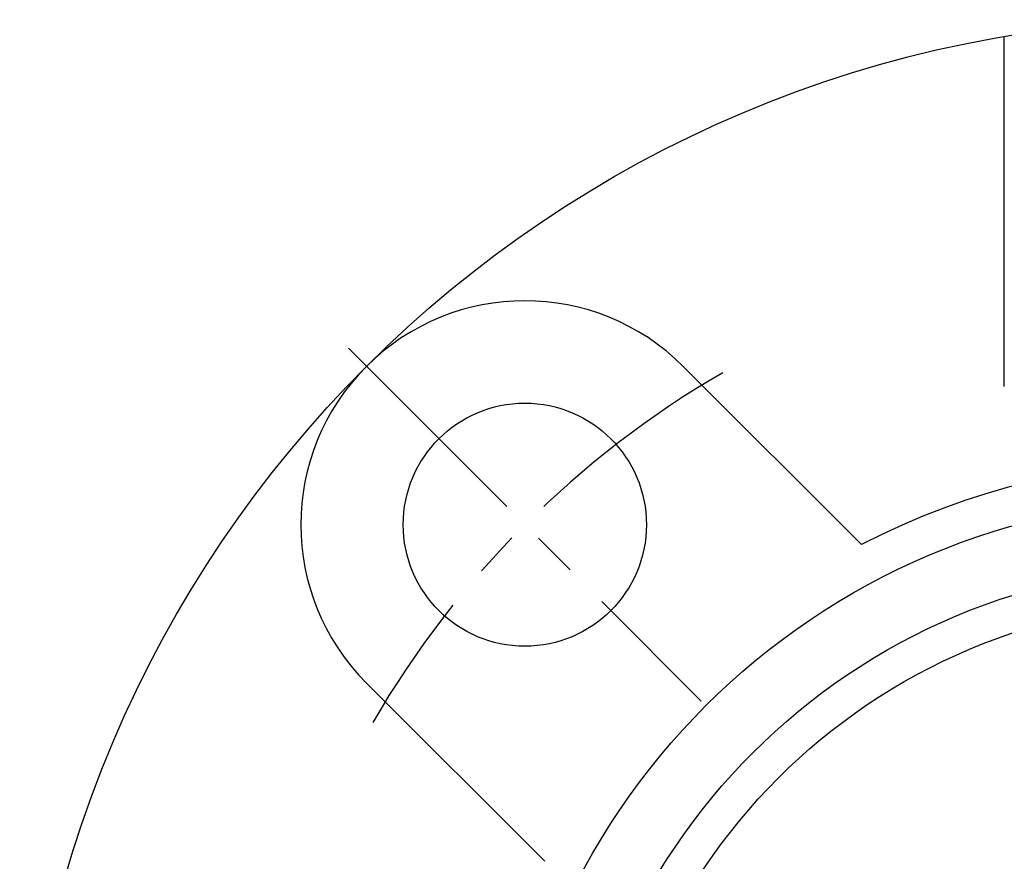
# Model space of a CAD drawing. Extents: x -103 to 232, y -102 to 232.
# Tile 2 of 12: x -93 to -16, y 27 to 92. Entities that reach past the tile are written whole.
import ezdxf

# ---------------------------------------------------------------- set-up
doc = ezdxf.new("R2010")
doc.units = 0
doc.header["$LTSCALE"] = 14
doc.linetypes.add('CENTER', pattern=[2, 1.25, -0.25, 0.25, -0.25])
doc.layers.get('0').update_dxf_attribs({"linetype": 'CONTINUOUS'})
doc.layers.add('CENTER', color=1, linetype='CENTER')

msp = doc.modelspace()

# ---------------------------------------------------------------- linework, layer by layer
for p, q in [((-15.572, 63.824), (-15.572, 91.18)), ((-40.659, 65.407), (-26.726, 51.475)), ((-65.407, 40.659), (-51.475, 26.726))]:
    msp.add_line(p, q)
for centre, radius in [((0, 0), 92.5), ((-53.033, 53.033), 9.5), ((0, 0), 55), ((0, 0), 49.802), ((0, 0), 47)]:
    msp.add_circle(centre, radius)
for centre, radius, start, end in [((-53.033, 53.033), 17.5, 45, 225), ((0, 0), 58, 62.56119, 117.43881)]:
    msp.add_arc(centre, radius, start, end)
at = {"layer": 'CENTER'}
msp.add_line((-66.822, 66.822), (-39.244, 39.244), dxfattribs=at)
msp.add_arc((0, 0), 75, 120.06082, 149.93918, dxfattribs=at)

doc.saveas('drawing.dxf')
